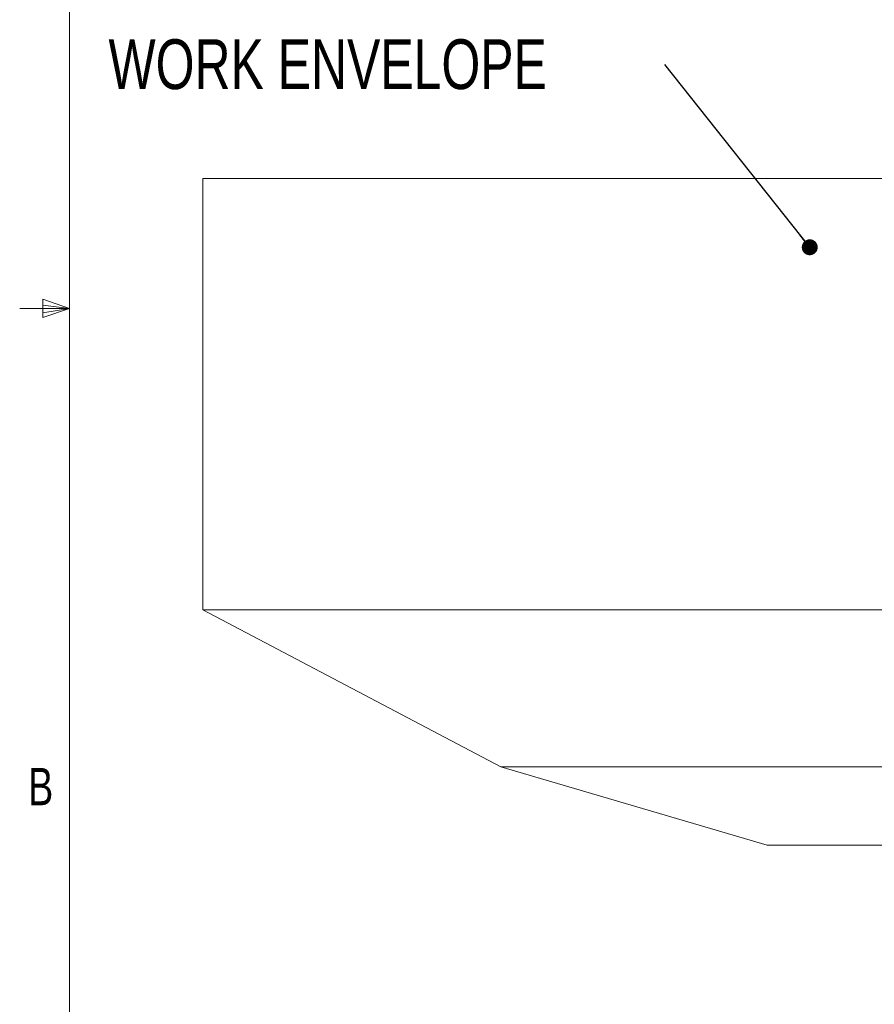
# Model space of a CAD drawing. Header units: millimetres. Extents: x 127 to 4201, y 49 to 2729.
# Tile 2 of 44: x 128 to 673, y 946 to 1574. Entities that reach past the tile are written whole.
import ezdxf

# ---------------------------------------------------------------- set-up
doc = ezdxf.new("R2010")
doc.units = ezdxf.units.MM
doc.header["$LTSCALE"] = 10
doc.styles.add('SLDTEXTSTYLE0', font='TXT', dxfattribs={"width": 0.75})
doc.dimstyles.new('SLDDIMSTYLE3', dxfattribs={"dimtxt": 0.18, "dimasz": 10.16, "dimexe": 0, "dimexo": 0.0625, "dimgap": 0, "dimtad": 0, "dimtih": 1, "dimtoh": 1, "dimdec": 0, "dimrnd": 1e-09, "dimzin": 0, "dimdsep": 46, "dimtxsty": 'Standard', "dimblk1": 'DOT', "dimblk2": 'DOT', "dimsah": 1, "dimcen": 0.09, "dimadec": 0, "dimazin": 0, "dimtfac": 10.16, "dimtdec": 0, "dimtofl": 0, "dimtmove": 0, "dimatfit": 3, "dimldrblk": 'DOT', "dimfxl": 1, "dimfrac": 2, "dimtolj": 1, "dimtzin": 0, "dimarcsym": 0})

# ---------------------------------------------------------------- blocks, each defined once
blk = doc.blocks.new('SW_NOTE_3')
at = {"color": 0, "linetype": 'Continuous', "lineweight": 0, "insert": (-354.89, 16.11), "char_height": 31.75, "attachment_point": 1, "style": 'SLDTEXTSTYLE0'}
blk.add_mtext('WORK ENVELOPE', dxfattribs=at)
blk = doc.blocks.new('_DOT')
at = {"color": 0, "linetype": 'ByBlock', "lineweight": -2}
blk.add_line((-0.5, 0), (-1, 0), dxfattribs=at)
at = {"color": 0, "linetype": 'ByBlock', "const_width": 0.5}
blk.add_lwpolyline([(-0.25, 0, 1), (0.25, 0, 1)], format="xyb", close=True, dxfattribs=at)

msp = doc.modelspace()

# ---------------------------------------------------------------- linework, layer by layer
at = {"color": 7, "linetype": 'Continuous', "lineweight": 15}
for p, q in [((159.550791, 2691.223471), (159.550791, 87.723471)), ((244.656191, 1472.416071), (244.656191, 1197.416035)), ((244.656191, 1472.416071), (809.656188, 1472.416071)), ((244.656191, 1197.416035), (434.656188, 1097.416071)), ((244.656191, 1197.416035), (809.656188, 1197.416035)), ((434.656188, 1097.416071), (604.65619, 1047.416119)), ((434.656188, 1097.416071), (809.656188, 1097.416071)), ((604.65619, 1047.416119), (809.656188, 1047.416119))]:
    msp.add_line(p, q, dxfattribs=at)
at = {"color": 7, "linetype": 'Continuous', "lineweight": 0}
for p, q in [((142.486708, 1395.571923), (142.486708, 1383.738526)), ((159.550791, 1389.473471), (142.486708, 1395.571923)), ((159.550791, 1389.473471), (127.800791, 1389.473471)), ((159.550791, 1389.473471), (142.486708, 1391.769164)), ((159.550791, 1389.473471), (142.486708, 1386.855209)), ((159.550791, 1389.473471), (142.486708, 1383.738526))]:
    msp.add_line(p, q, dxfattribs=at)

# ---------------------------------------------------------------- block references
msp.add_blockref('SW_NOTE_3', (539.358823, 1545.098012), dxfattribs=at)

# ---------------------------------------------------------------- texts
at = {"color": 7, "linetype": 'Continuous', "lineweight": 0, "insert": (133.267943, 1096.646257), "char_height": 23.8125, "attachment_point": 1, "style": 'SLDTEXTSTYLE0'}
msp.add_mtext('B', dxfattribs=at)

# ---------------------------------------------------------------- leaders
at = {"color": 7, "linetype": 'Continuous', "lineweight": 0}
msp.add_leader([(631.722627, 1428.595271), (539.358823, 1545.098012)], dimstyle='SLDDIMSTYLE3', dxfattribs=at)

doc.saveas('drawing.dxf')
